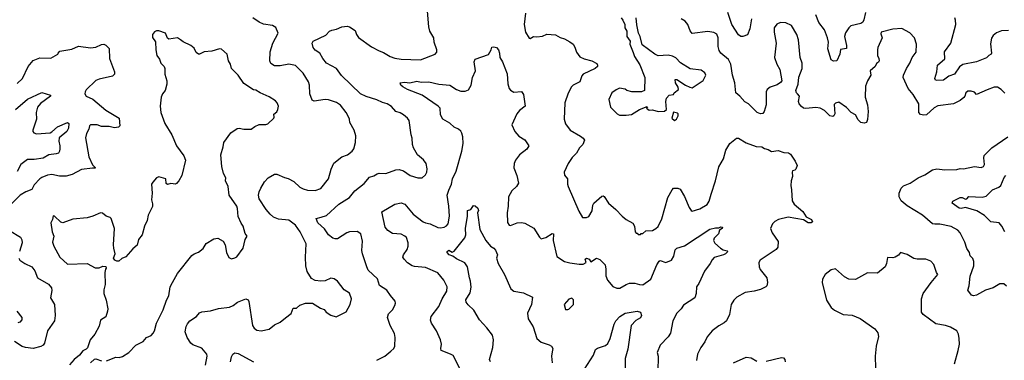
# Model space of a CAD drawing. Extents: x 2199565 to 2323334, y 894172 to 1018966.
# Tile 78 of 256: x 2266633 to 2275566, y 915288 to 918378. Entities that reach past the tile are written whole.
import ezdxf

# ---------------------------------------------------------------- set-up
doc = ezdxf.new("R2010")
doc.units = 0

msp = doc.modelspace()

# ---------------------------------------------------------------- linework, layer by layer
at = {"layer": '0CON10XD'}
for points in [[(2269872.3, 915287.7), (2269891.4, 915298.6), (2269945, 915326), (2270000.5, 915369.5), (2270026.7, 915395), (2270036.7, 915415), (2270038.8, 915495), (2270032.3, 915532.3), (2269993.3, 915605), (2269970, 915675), (2269980.3, 915709.7), (2270015, 915746.7), (2270036.2, 915785), (2270043.3, 915805), (2270040, 915825), (2269995.9, 915875.9), (2269964.3, 915924.3), (2269895.7, 915965.7), (2269877.6, 916027.6), (2269795.8, 916105), (2269780.8, 916135), (2269742.5, 916255), (2269738, 916285), (2269742.3, 916367.7), (2269726.8, 916436.8), (2269695, 916457.1), (2269625, 916453.1), (2269601.2, 916445), (2269515, 916391.2), (2269495, 916388.8), (2269475, 916395.8), (2269435, 916427.5), (2269399.6, 916479.6), (2269336.9, 916535), (2269323.3, 916575), (2269367, 916587), (2269415, 916601.8), (2269528.1, 916705), (2269626, 916765), (2269673.1, 916826.9), (2269758.9, 916891.1), (2269805, 916950), (2269845, 916962.5), (2269875, 916980), (2269895, 916985.7), (2269955, 916981.4), (2270045, 917015.7), (2270075, 917020), (2270115, 917007.5), (2270175, 916966), (2270245, 916942.5), (2270285, 916944), (2270315, 916970), (2270327.5, 916995), (2270330.8, 917025), (2270319.2, 917075), (2270297.2, 917107.2), (2270243.4, 917153.4), (2270204.5, 917215), (2270195.6, 917245), (2270194.5, 917304.5), (2270184.4, 917335), (2270165.8, 917465), (2270151.2, 917485), (2270115, 917514), (2270084.2, 917534.2), (2270045, 917546), (2270005, 917592), (2269966.7, 917615), (2269925, 917625.8), (2269872.4, 917652.4), (2269775, 917681.5), (2269725, 917705.5), (2269553.4, 917873.4), (2269507.1, 917935), (2269417.5, 917985), (2269382.9, 918025), (2269355.6, 918075.6), (2269315, 918103.3), (2269296.1, 918126.1), (2269286.7, 918165), (2269296.4, 918183.6), (2269410.7, 918239.3), (2269445, 918273.3), (2269465, 918283.8), (2269508.3, 918291.7), (2269555, 918314), (2269605, 918318.6), (2269625, 918314), (2269675, 918280), (2269688.6, 918245), (2269707.8, 918217.8), (2269825, 918133.6), (2269895, 918094.5), (2269935, 918079.4), (2269993.5, 918043.5), (2270035, 918030), (2270095, 918021.2), (2270270, 918015), (2270402.5, 918065), (2270416.4, 918083.6), (2270416.2, 918103.8), (2270393.1, 918175), (2270390.8, 918215), (2270354.7, 918274.7), (2270343.6, 918315), (2270333.3, 918455)], [(2271221.7, 918438.3), (2271211.1, 918335), (2271222.5, 918265), (2271255, 918210), (2271265, 918207.5), (2271294.1, 918225.9), (2271325, 918223.3), (2271375, 918230), (2271415, 918246.7), (2271495, 918240), (2271535, 918216.2), (2271575, 918206), (2271625, 918178.6), (2271654.2, 918155), (2271670.5, 918130.5), (2271685, 918083.3), (2271715, 918040), (2271753, 918023), (2271825, 918005.7), (2271870, 917980), (2271875.8, 917965), (2271874.2, 917955), (2271855, 917934.5), (2271745.8, 917885), (2271732, 917868), (2271714.2, 917815.8), (2271655, 917785.8), (2271639.7, 917770.3), (2271608.3, 917711.7), (2271577.5, 917625), (2271572.5, 917475), (2271585, 917433.3), (2271626.6, 917376.6), (2271721.7, 917321.7), (2271744.2, 917304.2), (2271756, 917285), (2271741.2, 917245), (2271711.2, 917215), (2271685, 917166.7), (2271645, 917126.7), (2271610, 917075), (2271574, 916994), (2271576.4, 916966.4), (2271602.5, 916935), (2271603.3, 916885), (2271610, 916865), (2271705, 916640), (2271740, 916585), (2271775, 916582.5), (2271795, 916592.5), (2271827.5, 916645), (2271832.5, 916695), (2271842.5, 916715), (2271914.2, 916775.8), (2271925, 916778.8), (2271935, 916773.3), (2271975, 916714.3), (2272042.9, 916655), (2272097.5, 916595), (2272135, 916566.2), (2272195, 916533.3), (2272211.2, 916505), (2272217.5, 916455), (2272225, 916440), (2272235, 916440), (2272245, 916430), (2272265, 916430), (2272272.5, 916437.5), (2272285, 916437.5), (2272315, 916462.5), (2272373.9, 916466.1), (2272405, 916483.8), (2272425, 916503.3), (2272457.4, 916572.6), (2272511.8, 916765), (2272551.2, 916835), (2272565, 916848.8), (2272605, 916850), (2272625, 916840), (2272663.6, 916773.6), (2272706, 916675), (2272725, 916646.7), (2272735, 916641.2), (2272805, 916661.9), (2272868.6, 916701.4), (2272887.6, 916732.4), (2272906, 916796), (2272945.5, 916915), (2272975.6, 917044.4), (2273019.2, 917115), (2273039.2, 917195), (2273075.6, 917254.4), (2273135, 917303.8), (2273155, 917304), (2273225, 917260), (2273315, 917228.8), (2273365, 917223.3), (2273389.5, 917209.5), (2273425, 917201.2), (2273455, 917181.2), (2273515, 917191.9), (2273566.1, 917173.9), (2273609.3, 917169.3), (2273625, 917157.5), (2273668.8, 917095), (2273686.2, 917055), (2273675, 917022.5), (2273665, 917012.5), (2273645, 917007.5), (2273640, 916995), (2273645.7, 916955), (2273632.5, 916915), (2273628, 916875), (2273636.7, 916835), (2273640, 916735), (2273660, 916705), (2273737, 916637), (2273769.4, 916589.4), (2273815.3, 916565.3), (2273825.8, 916544.2), (2273814.1, 916535.9), (2273785, 916534.2), (2273745, 916561.2), (2273605, 916586.9), (2273517.5, 916565), (2273485, 916546.2), (2273463.3, 916525), (2273443.9, 916483.9), (2273458.8, 916445), (2273513.3, 916365), (2273510.8, 916315), (2273495, 916294.2), (2273350, 916195), (2273338, 916175), (2273341.2, 916135), (2273350.3, 916110.3), (2273411.2, 916035), (2273418.8, 915995), (2273410, 915965), (2273402.5, 915955), (2273355, 915930.8), (2273295, 915914.3), (2273215, 915902.9), (2273138.3, 915861.7), (2273112, 915835), (2273089.2, 915795), (2273072, 915705), (2273046.7, 915645), (2273025, 915626.7), (2272975, 915601.2), (2272915, 915554)], [(2273271.4, 918385), (2273257.1, 918295), (2273235, 918240), (2273195, 918226.7), (2273177, 918227), (2273155, 918242.5), (2273095, 918333.8), (2273056.2, 918445)], [(2274306.2, 918443.8), (2274292.9, 918377.1), (2274283, 918357), (2274265, 918344.6), (2274175, 918322.9), (2274155.8, 918305), (2274125, 918258.8), (2274116.7, 918225), (2274135.6, 918145), (2274134.2, 918115.8), (2274080.9, 918109.1), (2274073.3, 918065), (2274045, 918006.2), (2274015, 918001.4), (2273993.6, 918013.6), (2273963.6, 918115), (2273971.2, 918175), (2273963.1, 918215), (2273935, 918285.8), (2273883.6, 918353.7), (2273855, 918423.3)], [(2268318.5, 915245), (2268334.1, 915324.1), (2268330, 915345), (2268286.6, 915396.6), (2268205, 915428.1), (2268185, 915444.3), (2268152.2, 915495), (2268133.8, 915545), (2268143.1, 915595), (2268155, 915618.8), (2268176.2, 915645), (2268236.2, 915685), (2268265, 915718.8), (2268285, 915726.7), (2268364.3, 915735.7), (2268435, 915757.5), (2268535, 915771.1), (2268570, 915785), (2268607.5, 915815), (2268685, 915846.2), (2268705.9, 915835.9), (2268712.3, 915822.3), (2268744, 915605), (2268760.3, 915580.3), (2268785, 915562), (2268824.1, 915554.1), (2268895, 915570.8), (2268945, 915610), (2268995, 915634), (2269045, 915673.8), (2269096.7, 915713.3), (2269115, 915761.2), (2269145, 915760.8), (2269175, 915788.8), (2269225, 915806.2), (2269290, 915805), (2269361.7, 915761.7), (2269395, 915748.8), (2269414.1, 915724.1), (2269455, 915696.7), (2269505, 915682.5), (2269595, 915726.7), (2269631.2, 915795), (2269642, 915845), (2269625, 915896.7), (2269576.1, 915926.1), (2269516.7, 916005), (2269485, 916026.7), (2269455, 916032.5), (2269405, 916008.8), (2269366.1, 916006.1), (2269315, 916010.8), (2269281.4, 916031.4), (2269239.5, 916095), (2269227.5, 916145), (2269225.4, 916224.6), (2269232.9, 916345), (2269177.8, 916455), (2269135.6, 916515), (2269075, 916558.6), (2268979.7, 916569.7), (2268935, 916587.9), (2268904.3, 916614.3), (2268869.1, 916655), (2268805, 916754), (2268800.8, 916785), (2268805.5, 916815), (2268819.2, 916850.8), (2268852.7, 916907.3), (2268886.4, 916943.6), (2268945, 916976.2), (2268965, 916978), (2269035, 916946.2), (2269067.9, 916937.9), (2269120.3, 916910.3), (2269175, 916858), (2269204.4, 916844.4), (2269245, 916832.5), (2269315, 916828.6), (2269364.6, 916845.4), (2269435.9, 916934.1), (2269457.6, 917022.4), (2269483, 917077), (2269554.6, 917135.4), (2269608.1, 917151.9), (2269648.8, 917185), (2269662.9, 917207.1), (2269680, 917265), (2269683.8, 917325), (2269668, 917375), (2269628.8, 917445), (2269624.2, 917475), (2269611.7, 917501.7), (2269594.4, 917535), (2269542, 917602), (2269506.6, 917626.6), (2269435, 917651.9), (2269405.6, 917655.6), (2269305, 917640), (2269285, 917648.8), (2269265.6, 917705.6), (2269261.9, 917785), (2269251.9, 917815), (2269203.7, 917893.7), (2269135, 917964.2), (2269075, 917974.2), (2268995, 917960.8), (2268945, 917961.2), (2268910.5, 917980.5), (2268901.2, 918005), (2268904.5, 918085.5), (2268929.4, 918165), (2268978.6, 918255), (2268956.9, 918306.9), (2268926.5, 918326.5), (2268845, 918337.5), (2268805, 918354.5), (2268746.9, 918395)], [(2272088.8, 918395), (2272106, 918375), (2272122.5, 918335), (2272122.5, 918305), (2272140, 918275), (2272142.5, 918225), (2272170, 918185), (2272167.5, 918155), (2272198.3, 918081.7), (2272210, 918045), (2272259.5, 917969.5), (2272303.8, 917855), (2272302.5, 917735), (2272275, 917722.5), (2272187, 917723), (2272140, 917735), (2272125, 917746.7), (2272075, 917756.7), (2272045, 917743.3), (2272005, 917713.3), (2271978.8, 917655), (2271993.8, 917585), (2272053.6, 917523.6), (2272075, 917513.3), (2272135, 917513.3)], [(2272135, 917513.3), (2272185, 917517.5), (2272256.4, 917563.6), (2272325, 917590), (2272330, 917585), (2272320, 917575), (2272345, 917557.5), (2272375, 917561.2), (2272425, 917546.7), (2272481.7, 917548.3), (2272500, 917565), (2272493.8, 917635), (2272500, 917665), (2272525, 917692.5), (2272565, 917700), (2272570, 917715), (2272610, 917745), (2272605.9, 917765.9), (2272583.3, 917805), (2272580, 917835), (2272595, 917836.2), (2272673.8, 917785), (2272713.3, 917765), (2272735, 917760.8), (2272834.2, 917825.8), (2272858.8, 917875), (2272850, 917895), (2272815, 917920), (2272715, 917933.8), (2272627.7, 917987.7), (2272585, 918032.5), (2272555, 918047.5), (2272515, 918056), (2272425, 918050), (2272394.6, 918064.6), (2272279.5, 918149.5), (2272261.2, 918225), (2272246, 918255), (2272239.3, 918300.7), (2272230.5, 918330.5), (2272226.2, 918395)], [(2273212.1, 917632.1), (2273165.5, 917685.5), (2273128.8, 917715), (2273120.8, 917805), (2273100, 917875), (2273085.3, 917975.3), (2273065, 918018.6), (2272994.7, 918074.7), (2272978.2, 918098.2), (2272969.6, 918135), (2272971.1, 918215), (2272958.2, 918248.2), (2272931.3, 918261.3), (2272875, 918272.5), (2272734.5, 918254.5), (2272715, 918278.8), (2272694.6, 918335), (2272669.1, 918365), (2272635, 918386.6)], [(2275571.2, 917711.2), (2275536.4, 917746.4), (2275505, 917765.7), (2275475, 917765.5), (2275410.5, 917740.5), (2275315, 917700), (2275295, 917720), (2275265, 917730), (2275235, 917729.2), (2275216, 917715), (2275209.2, 917685), (2275198.8, 917671.2), (2275164.6, 917645.4), (2275105.4, 917614.6), (2274963.5, 917596.5), (2274930.7, 917579.3), (2274860, 917515), (2274835, 917511.4), (2274805, 917518), (2274790, 917535), (2274789.3, 917615), (2274738.9, 917698.9), (2274692.9, 917755), (2274649.4, 917855), (2274651.4, 917875), (2274677.5, 917935), (2274707.4, 917982.6), (2274729.2, 918035), (2274766.9, 918085), (2274769.2, 918155), (2274752, 918215), (2274708.8, 918258.8), (2274635, 918298.8), (2274555, 918291.2), (2274448.8, 918265), (2274445, 918250), (2274458.8, 918215), (2274417.5, 918125), (2274414.1, 918104.1), (2274416.2, 918055), (2274428.8, 918025), (2274430, 918005), (2274425, 917992.5), (2274405, 917980), (2274393.3, 917955), (2274348, 917915), (2274356, 917875), (2274326, 917825), (2274308, 917775), (2274304.4, 917675), (2274325.8, 917605), (2274332, 917545), (2274325.9, 917474.1), (2274315, 917446.7), (2274295, 917440), (2274265, 917446.2), (2274240.9, 917470.9), (2274216.7, 917515), (2274176.4, 917536.4), (2274135, 917581.1), (2274065, 917628.6), (2274035, 917621.4), (2274022.1, 917607.9), (2274028, 917525), (2274020, 917505), (2274010.7, 917499.3), (2273983.3, 917505), (2273935, 917554.2), (2273895, 917575.6), (2273855, 917582.5), (2273765, 917572.5), (2273745, 917575.7), (2273725, 917590), (2273705.5, 917615.5), (2273700, 917635), (2273707.5, 917685), (2273690, 917705), (2273680, 917715), (2273674, 917735), (2273696.8, 917793.2), (2273702.1, 917857.9), (2273733.1, 917935), (2273731.4, 917985), (2273714.4, 918035.6), (2273699.6, 918195), (2273684.6, 918244.6), (2273635, 918324.3), (2273585, 918348.6), (2273535, 918354.3), (2273501.7, 918338.3), (2273479.4, 918305), (2273476.7, 918265), (2273497.5, 918165), (2273480, 918035), (2273500.8, 917975), (2273529.4, 917925), (2273546.2, 917825), (2273535, 917808.8), (2273505, 917786), (2273442.5, 917765), (2273413.8, 917745), (2273406.1, 917723.9), (2273405.6, 917605), (2273388, 917545), (2273373.6, 917526.4), (2273355, 917523.8), (2273325, 917536.2), (2273245, 917614), (2273212.1, 917632.1)], [(2275605, 918280.8), (2275541.2, 918278.8), (2275495, 918258.8), (2275464.5, 918235.5), (2275448.8, 918211.2), (2275441.7, 918158.3), (2275451.2, 918075), (2275446.7, 918065), (2275425, 918053.8), (2275405, 918031.2), (2275315, 917996.9), (2275188.3, 917971.7), (2275159.6, 917950.4), (2275113.8, 917885), (2275063.8, 917866.2), (2275015, 917830), (2274955, 917826.2), (2274940.8, 917830.8), (2274936, 917845), (2274954.3, 917905), (2274960.8, 917965), (2275025, 918023.3), (2275023.7, 918086.3), (2275080.4, 918165), (2275125.4, 918335.4), (2275124.6, 918374.6), (2275117.8, 918395)], [(2267421.7, 915281.7), (2267505, 915317.5), (2267535, 915313.3), (2267565, 915321.2), (2267621.7, 915358.3), (2267685, 915423.8), (2267752.3, 915457.7), (2267783.8, 915495), (2267825.8, 915514.2), (2267845, 915533.3), (2267856.2, 915555), (2267874, 915625), (2267935.6, 915744.4), (2267965, 915832.5), (2267985, 915872.5), (2267998, 915955), (2268018, 915995), (2268064.4, 916075.6), (2268195, 916238.8), (2268215.8, 916254.2), (2268255, 916268.8), (2268297, 916303), (2268325, 916346.2), (2268395, 916388.8), (2268430, 916395), (2268479.5, 916369.5), (2268496.2, 916335), (2268508, 916265), (2268531.2, 916221.2), (2268555, 916210), (2268585, 916216.2), (2268602.7, 916227.3), (2268658.8, 916305), (2268678.8, 916385), (2268696.7, 916415), (2268679.3, 916439.3), (2268660, 916505), (2268641.7, 916531.7), (2268615, 916592.5), (2268609.2, 916665), (2268602, 916685), (2268533.8, 916785), (2268525.6, 916865.6), (2268499.2, 916915), (2268502, 916945), (2268482.7, 916982.7), (2268465.8, 917045.8), (2268458.8, 917151.2), (2268480, 917225), (2268483.8, 917265), (2268548.8, 917351.2), (2268605, 917390), (2268625, 917393.8), (2268665, 917386.2), (2268733.6, 917386.4), (2268765, 917410), (2268805, 917426.2), (2268865, 917426.7), (2268885, 917433.3), (2268937.5, 917485), (2268942.5, 917495), (2268938.3, 917521.7), (2268965, 917543.3), (2268976.2, 917565), (2268980, 917595), (2268970, 917625), (2268955, 917643.3), (2268895, 917678), (2268814.2, 917714.2), (2268775, 917738.8), (2268755, 917743.3), (2268665, 917798.8), (2268613.9, 917873.9), (2268553.3, 917935), (2268543.9, 917973.9), (2268526.2, 918005), (2268513.8, 918065), (2268465, 918110), (2268445, 918112.5), (2268375, 918091.4), (2268305, 918085.6), (2268265, 918064.2), (2268255, 918065.8), (2268235, 918082), (2268215, 918121.2), (2268185, 918143.8), (2268115, 918176.7), (2268092.5, 918195), (2268065, 918213.3), (2267985, 918202.5), (2267975, 918210), (2267955, 918256.7), (2267896.4, 918276.4), (2267873.6, 918276.4), (2267855, 918267.5), (2267837.5, 918245), (2267838.3, 918218.3), (2267866.4, 918176.4), (2267866.7, 918105), (2267876.7, 918055), (2267900.7, 918020.7), (2267914.2, 917984.2), (2267943.3, 917955), (2267950, 917935), (2267949.2, 917885), (2267967.5, 917825), (2267967.7, 917792.3), (2267953.9, 917736.1), (2267928.8, 917705), (2267916.7, 917675), (2267907.5, 917595), (2267912.5, 917535), (2267950, 917435), (2268014.2, 917335), (2268056, 917235), (2268122.1, 917142.1), (2268137.5, 917105), (2268104, 916965), (2268076.7, 916915), (2268055, 916892.5), (2268045, 916887.5), (2268005, 916892.5), (2267973, 916883), (2267963, 916893), (2267957.5, 916935), (2267895, 916952.5), (2267875, 916942.5), (2267840, 916905), (2267827.5, 916885), (2267833.8, 916805), (2267830, 916745), (2267837, 916707), (2267836.4, 916683.6), (2267798, 916605), (2267790, 916555), (2267763.8, 916505), (2267744.3, 916425.7), (2267711.2, 916385), (2267698.3, 916331.7), (2267660.5, 916299.5), (2267595, 916227.5), (2267559.3, 916210.7), (2267533, 916187), (2267515, 916187.5), (2267495, 916197.5), (2267482.5, 916215), (2267500, 916255), (2267486, 916305), (2267484.2, 916335), (2267493.9, 916483.9), (2267464, 916574), (2267455, 916583.3), (2267416.7, 916595), (2267385, 916623.8), (2267365, 916625.8), (2267295.6, 916594.4), (2267245, 916581.4), (2267115, 916567.5), (2267025, 916536), (2267005, 916541.2), (2266950, 916595), (2266935, 916597.5), (2266930, 916565), (2266916.7, 916535), (2266928, 916455), (2266943.8, 916415), (2266930.5, 916360.5), (2266942, 916325), (2266978.1, 916258.1), (2266996.2, 916225), (2267065, 916160), (2267245, 916165.7), (2267317, 916127), (2267353, 916127), (2267388.3, 916141.7), (2267415, 916140), (2267417.5, 916125), (2267410, 916115), (2267406.4, 916083.6), (2267407.5, 915975), (2267396.4, 915926.4), (2267396.7, 915895), (2267418, 915835), (2267432.5, 915755), (2267430.8, 915735), (2267415, 915683.8), (2267367.3, 915652.7), (2267355, 915597.5), (2267314.1, 915525.9), (2267271.2, 915475), (2267248.3, 915401.7), (2267235, 915387.5), (2267205, 915372.5), (2267174.2, 915335.8), (2267126.7, 915295), (2267085, 915246.7)], [(2266610.7, 917799.3), (2266657.5, 917845), (2266708.9, 917955), (2266755, 918006.7), (2266815, 918030.9), (2266915, 918028.6), (2266977.5, 918065), (2266983.3, 918075), (2266998.3, 918091.7), (2267105, 918110.8), (2267165, 918136.7), (2267275, 918122), (2267325, 918129.2), (2267375, 918152.9), (2267395, 918155.8), (2267415, 918146), (2267445.9, 918115.9), (2267447.1, 918025), (2267492.5, 917905), (2267493.8, 917885), (2267475, 917866), (2267355, 917839.2), (2267324.2, 917825.8), (2267235, 917741.2), (2267225.8, 917724.2), (2267224.3, 917705), (2267235, 917684), (2267297.4, 917657.4), (2267415, 917557.8), (2267533.8, 917485), (2267540, 917415), (2267528.2, 917401.8), (2267492.8, 917397.2), (2267445, 917408.9), (2267375, 917410.4), (2267335.4, 917425.4), (2267275, 917423.8), (2267265, 917416.7), (2267259.2, 917385), (2267238.6, 917345), (2267228.6, 917305), (2267259.5, 917135), (2267292.1, 917062.1), (2267320, 917035), (2267315, 917030), (2267292.5, 917032.5), (2267195, 917019.5), (2267108.8, 916975), (2267055, 916958.9), (2266995, 916957.5), (2266925, 916974.3), (2266885, 916968.6), (2266835, 916947.5), (2266815, 916935.8), (2266765, 916881.2), (2266742.8, 916837.2), (2266688, 916815), (2266635.8, 916785), (2266525, 916673.8)], [(2270627.9, 915207.9), (2270565, 915330), (2270542.5, 915345), (2270458.1, 915378.1), (2270453.1, 915395), (2270459.5, 915435), (2270450.9, 915475), (2270415, 915554), (2270369.2, 915625), (2270361.2, 915651.2), (2270366, 915685), (2270435.6, 915775), (2270464.6, 915845.4), (2270508, 915915), (2270510, 915955), (2270481.2, 916015), (2270425, 916082), (2270315, 916131.4), (2270215, 916138.6), (2270193.3, 916145), (2270151.7, 916171.7), (2270120, 916205), (2270110, 916225), (2270116, 916245), (2270147.7, 916292.3), (2270157.2, 916322.8), (2270157.3, 916355), (2270140.9, 916400.9), (2270127.5, 916415), (2270095, 916431.9), (2270015, 916437.8), (2269971.4, 916465), (2269950, 916495), (2269917.5, 916635), (2270036.6, 916703.4), (2270095, 916718.1), (2270128, 916705), (2270203.1, 916613.1), (2270294, 916545), (2270315, 916534.4), (2270356.2, 916526.2), (2270425, 916493.3), (2270449.7, 916490.3), (2270485, 916497.1), (2270505, 916507.5), (2270519.4, 916525), (2270531.8, 916595), (2270527.2, 916685), (2270512.4, 916787.6), (2270525, 916832.5), (2270550, 916885), (2270560.6, 916935), (2270591.5, 917005), (2270643.6, 917186.4), (2270656.1, 917255), (2270654.6, 917315), (2270645, 917347.5), (2270635, 917366.9), (2270615, 917385.6), (2270575, 917403.1), (2270535, 917440.6), (2270471.2, 917475), (2270450.6, 917515), (2270446.7, 917575), (2270430.6, 917595), (2270285, 917692.1), (2270150, 917745), (2270107.9, 917767.9), (2270090, 917785), (2270083.3, 917805), (2270125, 917812.9), (2270173.6, 917806.4), (2270235, 917820.8), (2270275, 917812.9), (2270345, 917815.6), (2270434.3, 917794.3), (2270535, 917784.4), (2270595.3, 917745.3), (2270635, 917730), (2270675, 917729.1), (2270705, 917742.2), (2270728.2, 917785), (2270740.9, 917855), (2270767.5, 917915), (2270756.7, 917995), (2270765, 918020), (2270885, 918063.3), (2270910, 918105), (2270915, 918130), (2270935, 918133.3), (2270957.5, 918125), (2270976.7, 918105), (2270986.1, 918076.1), (2270988.8, 918035), (2271013.3, 917995), (2271056.4, 917886.4), (2271061.2, 917795), (2271074.3, 917754.3), (2271085, 917738.8), (2271115, 917722), (2271186.2, 917726.2), (2271205, 917700), (2271220, 917595), (2271166.8, 917553.2), (2271144.4, 917525.6), (2271097.5, 917425), (2271123.8, 917365), (2271162.6, 917322.6), (2271217, 917287), (2271252.5, 917232.5), (2271234, 917205), (2271166.3, 917153.7), (2271130.8, 917105), (2271118.8, 917075), (2271116.7, 917035), (2271144.3, 916964.3), (2271157.1, 916895), (2271140.8, 916865), (2271098, 916825), (2271068.8, 916771.2), (2271065.6, 916685), (2271054.4, 916625), (2271058.3, 916538.3), (2271074.3, 916514.3), (2271085, 916511.2), (2271145.5, 916534.5), (2271185, 916538.9), (2271215, 916531.1), (2271296.9, 916486.9), (2271347.5, 916405), (2271365, 916390.8), (2271405, 916402.5), (2271462.4, 916437.6), (2271475, 916435.8), (2271473.5, 916375), (2271505, 916230), (2271575.4, 916185.4), (2271625, 916171.2), (2271709.2, 916160.8), (2271745, 916160.8), (2271772.5, 916175), (2271764.2, 916204.2), (2271775, 916215.6), (2271800, 916205), (2271815, 916180), (2271865, 916213.3), (2271895, 916203.8), (2271944.3, 916155), (2271951.9, 916115), (2271951.9, 916055), (2271964.5, 916014.5), (2272015, 915958.8), (2272051.2, 915941.2), (2272078.8, 915941.2), (2272135, 915976.5), (2272165, 915986.4), (2272215, 915988.6), (2272255, 915974.5), (2272285, 915973.6), (2272359.1, 916025), (2272413.6, 916155), (2272435, 916187.5), (2272445, 916192.5), (2272495.5, 916174.5), (2272546, 916195), (2272566.6, 916233.4), (2272580.9, 916289.1), (2272595, 916306.7), (2272665, 916328), (2272895, 916477.5), (2272945, 916490), (2272975, 916490), (2272995, 916500), (2273010, 916495), (2273007.5, 916485), (2272981.7, 916468.3), (2272973.6, 916436.4), (2272935, 916397.5), (2272927.5, 916375), (2272940.7, 916350.7), (2272992.5, 916305), (2273015, 916290), (2273051.7, 916281.7), (2273056.7, 916275), (2273037.5, 916255), (2273017.5, 916245), (2272935, 916221.2), (2272915, 916200), (2272898, 916165), (2272845, 916096.2), (2272793.1, 915985), (2272772.5, 915955), (2272771.4, 915895), (2272757.1, 915855), (2272655, 915788), (2272633.8, 915755), (2272594.2, 915715), (2272557.5, 915645), (2272536.8, 915533.2), (2272515, 915501.2), (2272443.3, 915425), (2272415, 915360), (2272426.2, 915325), (2272422, 915185)], [(2266595, 917562.5), (2266705, 917658.1), (2266835, 917718.6), (2266913.3, 917695), (2266913.3, 917685), (2266821, 917619), (2266792.9, 917585), (2266780.9, 917535), (2266783.8, 917475), (2266752.2, 917375), (2266752.5, 917362.5), (2266761.1, 917351.1), (2266785, 917343.8), (2266907.9, 917352.1), (2266925, 917360.5), (2266975, 917405.4), (2267065, 917446.7), (2267078, 917438), (2267075.3, 917395.3), (2267061.1, 917365), (2266990, 917305), (2266986.5, 917275), (2266997.1, 917235), (2266996.5, 917206.5), (2266994.7, 917185), (2266985, 917168.5), (2266965, 917160.7), (2266896.5, 917153.5), (2266845, 917123.1), (2266765, 917110.4), (2266705, 917109.5), (2266644.4, 917065), (2266609.8, 917000.2)], [(2272575, 917463.3), (2272592.5, 917475), (2272606.2, 917505), (2272607.5, 917525), (2272601.7, 917531.7), (2272565, 917540), (2272550, 917485), (2272575, 917463.3)], [(2275585, 915960), (2275560.5, 915980.5), (2275525, 915982), (2275465, 915944.2), (2275396.4, 915923.6), (2275315, 915880), (2275285, 915872), (2275268.3, 915878.3), (2275236.2, 915925), (2275247.1, 915965), (2275257.2, 916052.8), (2275290, 916145), (2275289.4, 916185), (2275281.4, 916211.4), (2275256.2, 916235), (2275250.8, 916265), (2275225, 916303.8), (2275208.6, 916358.6), (2275165.7, 916445), (2275145, 916469.2), (2275085, 916500.6), (2274982.4, 916522.4), (2274935, 916521.9), (2274915, 916527.5), (2274824.7, 916604.7), (2274685, 916688.6), (2274630, 916735), (2274610.7, 916770.7), (2274610.6, 916805), (2274630.6, 916849.4), (2274650.3, 916869.7), (2274713.3, 916895), (2274784, 916945), (2274845, 916970.6), (2274915, 917015.7), (2274955, 917024.3), (2275025, 917016.2), (2275135, 917018), (2275165, 917028.8), (2275195, 917024), (2275295, 917046.2), (2275355, 917036), (2275377.5, 917045), (2275385.5, 917065), (2275379.4, 917125), (2275384.5, 917145.5), (2275454, 917215), (2275597.5, 917315)], [(2275570, 916455), (2275544, 916505), (2275520, 916535), (2275445, 916542.9), (2275385, 916600.6), (2275316.2, 916645), (2275215, 916672.9), (2275175, 916665.4), (2275155, 916669.3), (2275093, 916713), (2275098.5, 916731.5), (2275165, 916764.6), (2275185, 916763.8), (2275215, 916750.5), (2275225, 916752.5), (2275245, 916775.5), (2275365, 916767.8), (2275402.3, 916777.7), (2275460, 916835), (2275515, 916858.9), (2275535.7, 916875), (2275565, 916946.7), (2275581.2, 916965)], [(2270905.7, 915275), (2270895.6, 915295), (2270926.5, 915405), (2270931.1, 915475), (2270921.2, 915515), (2270872.3, 915582.3), (2270804.3, 915654.3), (2270753.5, 915743.5), (2270700.2, 915790.2), (2270682.9, 915815), (2270682, 915838), (2270718.5, 915901.5), (2270728.7, 915951.3), (2270724.1, 916005), (2270712.4, 916035), (2270694.4, 916135), (2270670.9, 916170.9), (2270595, 916208.7), (2270562.7, 916232.7), (2270530, 916245), (2270510.8, 916265), (2270511.2, 916275), (2270525, 916286), (2270555, 916270), (2270575, 916278.8), (2270672.2, 916397.8), (2270680, 916425), (2270677.8, 916485), (2270696.2, 916595), (2270694.1, 916625.9), (2270695, 916646.7), (2270725, 916657.5), (2270748.8, 916691.2), (2270765, 916690), (2270788.6, 916668.6), (2270794.3, 916645.7), (2270786, 916625), (2270806, 916475), (2270862.5, 916375), (2270903.4, 916323.4), (2270935, 916305.8), (2270948.3, 916288.3), (2270968, 916245), (2270958.8, 916215), (2270974.3, 916165), (2271030, 916065), (2271090, 915935), (2271115, 915914.2), (2271205, 915898.8), (2271285, 915860), (2271277.1, 915795), (2271240, 915715), (2271247.5, 915665), (2271291.1, 915591.1), (2271325.6, 915485), (2271365, 915452.2), (2271437.8, 915427.8), (2271458, 915415), (2271469.2, 915395), (2271464.3, 915365), (2271456.9, 915325), (2271462.5, 915265)], [(2266540, 916465), (2266638.8, 916405), (2266652.1, 916382.1), (2266655.6, 916355), (2266631.8, 916275)], [(2266626, 916215), (2266633.8, 916195), (2266680, 916165), (2266744, 916135), (2266769.3, 916099.3), (2266795.6, 916035.6), (2266895, 915979.2), (2266921.9, 915945), (2266925, 915920), (2266912, 915855), (2266947.5, 915795), (2266954, 915695), (2266947.5, 915645), (2266885.5, 915554.5), (2266857.5, 915442.5), (2266845, 915425.7), (2266825, 915413.3), (2266755, 915394.5), (2266685, 915403.1), (2266655, 915413.5), (2266585, 915460)], [(2275114.1, 915255.9), (2275147, 915377), (2275158, 915435), (2275156.2, 915485), (2275151.2, 915525), (2275134.2, 915554.2), (2275078.3, 915588.3), (2275033, 915603), (2274945, 915619.2), (2274828.8, 915705), (2274814, 915725), (2274814.4, 915845), (2274830.6, 915895), (2274901.2, 915995), (2274962.5, 916065), (2274950, 916085), (2274927.7, 916157.7), (2274898.8, 916188.8), (2274855, 916206), (2274775.9, 916205.9), (2274745, 916212), (2274685, 916246.7), (2274623.6, 916266.4), (2274605, 916242.5), (2274575, 916223.3), (2274555, 916216.2), (2274505, 916220), (2274496.7, 916165), (2274483.6, 916136.4), (2274415, 916077.5), (2274325, 916081.2), (2274215, 916022), (2274155, 916024), (2274115, 916043.8), (2274033, 916117), (2273995, 916110), (2273940, 916065), (2273917.5, 916025), (2273913.8, 915995), (2273954.2, 915834.2), (2273995, 915767.5), (2274025, 915743.3), (2274105, 915703.8), (2274185, 915698.8), (2274258.3, 915668.3), (2274392.3, 915572.3), (2274418.3, 915538.3), (2274425.8, 915505), (2274404.2, 915415), (2274393.1, 915325), (2274396, 915216)], [(2271605, 915747.5), (2271615, 915753.3), (2271657.5, 915795), (2271656.4, 915836.4), (2271641.7, 915851.7), (2271615, 915842.5), (2271573.3, 915795), (2271585, 915750), (2271605, 915747.5)], [(2266606, 915735), (2266651.5, 915675), (2266653.3, 915655), (2266635.4, 915634.6), (2266615, 915628.8)], [(2271730.4, 915165), (2271838.2, 915335), (2271856.9, 915385), (2271875, 915398.5), (2271947.6, 915422.4), (2271968.4, 915441.6), (2271990.5, 915485), (2272025.8, 915615), (2272042.5, 915645), (2272077.5, 915685), (2272125, 915714.4), (2272235, 915734.3), (2272265.7, 915725.7), (2272275.7, 915695), (2272266.3, 915673.7), (2272221.7, 915648.3), (2272180.8, 915605), (2272150.8, 915389.2), (2272127.3, 915305), (2272127.1, 915185)], [(2272915, 915554), (2272870.2, 915499.8), (2272848.6, 915455), (2272812.5, 915405), (2272782.5, 915345), (2272772, 915285)], [(2267276.2, 915265), (2267310.7, 915299.3), (2267325, 915302.5), (2267373.9, 915283.9)], [(2268545.7, 915274.3), (2268555, 915320), (2268567.5, 915345), (2268585, 915356.2), (2268615, 915350.8), (2268755, 915274.4)], [(2273110, 915265), (2273225, 915316.2), (2273270.5, 915310.5), (2273319.5, 915279.5)], [(2273405, 915278.9), (2273543.6, 915313.6), (2273561.2, 915311.2), (2273573.8, 915295), (2273577.5, 915275)]]:
    msp.add_lwpolyline(points, dxfattribs=at)

doc.saveas('drawing.dxf')
